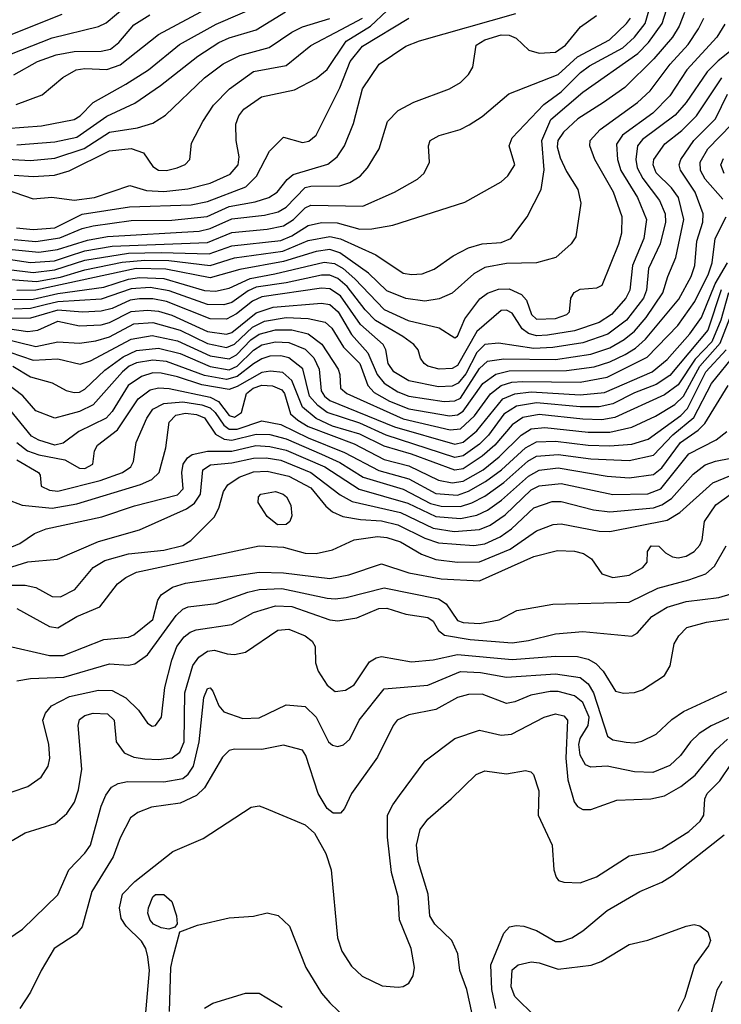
# Model space of a CAD drawing. Extents: x 997028 to 1115134, y 536408 to 618974.
# Tile 163 of 256: x 1031985 to 1034564, y 561590 to 565209. Entities that reach past the tile are written whole.
import ezdxf

# ---------------------------------------------------------------- set-up
doc = ezdxf.new("R2010")
doc.units = 0

msp = doc.modelspace()

# ---------------------------------------------------------------- linework, layer by layer
at = {"layer": '0CON10XD'}
for points in [[(1031935, 564809.4), (1032065, 564818.5), (1032185, 564842), (1032207.3, 564855), (1032255.8, 564904.2), (1032375, 564972.4), (1032458.8, 565025), (1032572.2, 565117.8), (1032707, 565193), (1032955, 565300.8)], [(1031828, 564622), (1032035, 564550.8), (1032102.8, 564557.2), (1032185.5, 564545.5), (1032260.6, 564555), (1032390, 564600), (1032451.1, 564581.1), (1032515, 564577.2), (1032603.3, 564586.7), (1032685, 564608.4), (1032759.1, 564640.9), (1032788.7, 564675), (1032791.6, 564705), (1032780.9, 564765), (1032780.3, 564825), (1032790.9, 564855), (1032809.6, 564880.4), (1032874.1, 564925.9), (1032995, 564950.6), (1033075, 564992.2), (1033115, 565026), (1033185, 565129.8), (1033275, 565184.9), (1033335, 565241)], [(1031915, 565068), (1032105, 565141.8), (1032275, 565183.6), (1032303.2, 565196.8), (1032378.6, 565261.4)], [(1031935.9, 564255.9), (1032047.2, 564247.2), (1032135, 564262.6), (1032225, 564289.8), (1032362, 564318), (1032444.8, 564325.2), (1032533.7, 564323.7), (1032685, 564306), (1032775, 564334), (1032952.2, 564357.8), (1033045, 564397.9), (1033125, 564411.7), (1033165, 564403), (1033294.5, 564344.5), (1033395, 564277.6), (1033425, 564272.1), (1033465, 564274.7), (1033508.5, 564291.5), (1033578.5, 564341.5), (1033635, 564370), (1033685, 564385.3), (1033755, 564390.2), (1033790, 564405), (1033850.8, 564485), (1033902.6, 564585), (1033913.4, 564656.6), (1033904.6, 564765), (1033937.5, 564842.5), (1034055, 564942.4), (1034257.2, 565085), (1034296.6, 565125), (1034346.5, 565195), (1034362.2, 565245)], [(1031945, 564290.7), (1032035, 564280), (1032115, 564289), (1032225, 564324.6), (1032385, 564350.4), (1032505, 564353.7), (1032681.7, 564348.3), (1032765, 564378.4), (1032945, 564397.9), (1032985, 564414.9), (1033045, 564452.7), (1033095, 564463.5), (1033152.1, 564462.1), (1033235, 564439.1), (1033280.1, 564440.1), (1033356.2, 564453.8), (1033622, 564538), (1033755, 564613.1), (1033780, 564635), (1033805.6, 564675), (1033784.5, 564745), (1033795.5, 564775), (1033912.4, 564897.6), (1033975.6, 564944.4), (1034046.5, 565015), (1034080.1, 565039.9), (1034202, 565105), (1034245.5, 565145), (1034283.9, 565195), (1034299.1, 565245)], [(1031972.2, 564897.8), (1032067.4, 564932.6), (1032143.6, 564996.4), (1032192.5, 565025), (1032225, 565030), (1032305, 565025.7), (1032355, 565042.7), (1032495.1, 565154.9), (1032685, 565255.6)], [(1031918, 564698), (1032025, 564691.4), (1032115, 564699.4), (1032222.1, 564735), (1032315, 564795.2), (1032418.8, 564811.2), (1032475, 564828.4), (1032521.5, 564858.5), (1032664.3, 564995.7), (1032733.2, 565046.8), (1032795, 565077.5), (1032902.7, 565107.3), (1032985, 565163.4), (1033025, 565183.3), (1033125, 565212.9)], [(1031935, 565147.4), (1032140.8, 565229.2)], [(1031935, 564329.5), (1032025, 564316.2), (1032113.1, 564323.1), (1032165, 564340.4), (1032225, 564358.9), (1032325, 564376), (1032675, 564390), (1032765, 564426.9), (1032895, 564439), (1032955, 564451.3), (1032992.2, 564475), (1033035, 564517.5), (1033055, 564527.3), (1033247, 564523), (1033362.9, 564575), (1033447.7, 564622.3), (1033471.5, 564645), (1033491.1, 564685), (1033487.5, 564745), (1033494.6, 564765.4), (1033527, 564783), (1033604.7, 564805.3), (1033636.9, 564823.1), (1033685, 564852.9), (1033783.6, 564936.4), (1033965, 565008.1), (1034035, 565072.7), (1034153.6, 565135), (1034216.1, 565195), (1034230, 565215)], [(1031945, 564180.9), (1032035, 564181.4), (1032125, 564202.6), (1032295, 564226.3), (1032385, 564255.7), (1032425, 564261.5), (1032515, 564257.5), (1032665, 564214.2), (1032705, 564211.8), (1032755, 564222.2), (1032832.5, 564257.5), (1032923.3, 564275), (1033105, 564318.1), (1033142.8, 564312.8), (1033174.5, 564294.5), (1033217.1, 564257.1), (1033325, 564143.4), (1033413.6, 564103.6), (1033526.7, 564076.7), (1033585, 564040), (1033595, 564045.7), (1033621, 564109), (1033676.6, 564183.4), (1033705, 564204.2), (1033745, 564218.1), (1033785, 564219.2), (1033829.4, 564199.4), (1033848, 564178), (1033866.8, 564125), (1033885, 564108.9), (1033955, 564110.6), (1033996.9, 564125), (1034006.5, 564135), (1034010.5, 564185), (1034023.2, 564206.8), (1034045, 564218.5), (1034106.5, 564223.5), (1034126.2, 564233.8), (1034187.7, 564385), (1034198.1, 564425), (1034200, 564485), (1034167.3, 564575), (1034099.3, 564695), (1034080.6, 564745), (1034082.4, 564765), (1034119.1, 564805), (1034255.8, 564904.2), (1034302.3, 564947.7), (1034376, 565045), (1034442.7, 565117.3), (1034480.8, 565175), (1034500.4, 565215)], [(1031945.1, 564365.1), (1032055, 564354.7), (1032124.6, 564364.6), (1032235, 564398.6), (1032308.1, 564411.9), (1032645, 564431.8), (1032685, 564441), (1032765, 564476.8), (1032885, 564490.1), (1032935, 564502.8), (1032965, 564520.4), (1033035, 564592.7), (1033055, 564597.6), (1033162.1, 564597.9), (1033199, 564611), (1033236.4, 564633.6), (1033263.2, 564665), (1033306.2, 564733.8), (1033336.9, 564835), (1033375.8, 564875.8), (1033433.9, 564906.1), (1033565, 564954.4), (1033605, 564977.8), (1033635, 565008.1), (1033650.4, 565035), (1033662.9, 565115), (1033694.5, 565135), (1033755, 565152.7), (1033785, 565152.3), (1033810.6, 565140.6), (1033857.2, 565097.2), (1033895, 565085.7), (1033955, 565089.8), (1033992, 565115), (1034047.1, 565182.9), (1034105.3, 565224.7)], [(1031963.6, 565006.4), (1032050.4, 565055), (1032119.9, 565080.1), (1032185, 565092.2), (1032285, 565093.6), (1032318.9, 565101.1), (1032349.5, 565125), (1032405, 565190.5), (1032463.5, 565226.5)], [(1031965, 564400.9), (1032045, 564394.1), (1032133.1, 564406.9), (1032215, 564442), (1032255, 564451.5), (1032395, 564470.4), (1032545, 564472.3), (1032674.1, 564485.9), (1032755, 564522), (1032850.9, 564539.1), (1032901.2, 564555), (1032931.6, 564575), (1032967.9, 564622.1), (1032990.1, 564639.9), (1033118.1, 564678.1), (1033152.3, 564705), (1033179.7, 564745), (1033212, 564828), (1033244.7, 564955), (1033306.4, 565045), (1033405, 565111.3), (1033455, 565131.4), (1033808.5, 565231.5)], [(1031965, 564637.6), (1032035, 564632.5), (1032112.9, 564637.1), (1032167, 564653), (1032315, 564727.1), (1032395, 564735.5), (1032440.2, 564720.2), (1032475, 564669.6), (1032495, 564656.5), (1032525, 564654.8), (1032564, 564665), (1032593.1, 564676.9), (1032610.8, 564695), (1032616.9, 564755), (1032658, 564835), (1032697.2, 564895), (1032756.1, 564955), (1032845, 565018), (1032965, 565040.5), (1033055, 565113.5), (1033167, 565173), (1033245, 565214.1)], [(1031973.8, 564443.8), (1032035, 564438.3), (1032115, 564443.5), (1032215, 564494.3), (1032388.9, 564521.1), (1032615, 564528.6), (1032675, 564540.3), (1032816.1, 564595), (1032855.8, 564634.2), (1032903.9, 564726.1), (1032955, 564776.7), (1033025, 564758), (1033047.9, 564762.1), (1033075, 564784.5), (1033161.5, 564958.5), (1033200.3, 565055), (1033245, 565112.2), (1033415, 565214.4)], [(1031975, 564749), (1032115, 564760.6), (1032195, 564777.7), (1032305, 564854.1), (1032407.9, 564902.1), (1032503.2, 564966.8), (1032639.7, 565075), (1032717.5, 565125), (1032755, 565142.6), (1032855, 565171.9), (1032962.3, 565237.7)], [(1034428.3, 565235), (1034409.8, 565185), (1034384.8, 565145), (1034316, 565065), (1034209.8, 564960.2), (1034131.5, 564905), (1034037.1, 564845), (1033984.2, 564795), (1033963.3, 564765), (1033961.2, 564741.2), (1033971.7, 564701.7), (1033995, 564650.6), (1034036.9, 564585), (1034047.7, 564535), (1034028.9, 564411.1), (1034012.5, 564385), (1033956.2, 564335), (1033884.6, 564315.4), (1033775, 564313.2), (1033695, 564298.3), (1033654, 564275), (1033575, 564204.1), (1033526.8, 564183.2), (1033475, 564174.3), (1033405, 564184), (1033335, 564212.3), (1033267.1, 564277.1), (1033162.5, 564352.5), (1033125, 564364), (1033075, 564357.4), (1032955, 564320.5), (1032795, 564290.6), (1032685, 564259.6), (1032522.6, 564292.6), (1032413.8, 564295), (1032045.1, 564214.9), (1031975, 564213.9)], [(1034577.1, 565192.9), (1034547.9, 565145), (1034438, 565025), (1034375, 564929.2), (1034312.3, 564865), (1034201, 564785), (1034179, 564751), (1034182.9, 564695), (1034194.5, 564655), (1034255.9, 564555), (1034289, 564475), (1034279.8, 564405), (1034237.9, 564305), (1034228.1, 564215), (1034213.2, 564185), (1034160.2, 564125), (1034115, 564095.8), (1034025, 564065.9), (1033925, 564049.2), (1033885, 564047.5), (1033855, 564055.8), (1033832.7, 564072.7), (1033795, 564130), (1033775, 564141), (1033755, 564139.8), (1033665, 564062.7), (1033595, 563937.6), (1033575, 563926.9), (1033527.5, 563925), (1033486, 563935), (1033471.9, 563945), (1033458.1, 563965), (1033449.4, 563995), (1033433.6, 564015), (1033394.1, 564045), (1033293.4, 564103.4), (1033255, 564142.5), (1033188.8, 564228.8), (1033155, 564257.2), (1033125, 564270.5), (1033095, 564269.8), (1032965, 564242), (1032855, 564226.1), (1032825, 564212.8), (1032765, 564169.9), (1032735, 564161.4), (1032675, 564161.8), (1032535, 564212), (1032465, 564224.5), (1032395, 564220), (1032285, 564181.6), (1032125, 564172.5), (1032078.8, 564161.2), (1032025, 564147.7), (1031965, 564144.7)], [(1034624.8, 565115), (1034552.3, 565057.7), (1034512.2, 565017.8), (1034435.1, 564904.9), (1034395, 564857.8), (1034275, 564768.4), (1034256.5, 564745), (1034249.4, 564695), (1034254.3, 564665), (1034275.6, 564625.6), (1034337.3, 564545), (1034357.5, 564495), (1034359.2, 564465), (1034339.5, 564385), (1034296.4, 564295), (1034289.1, 564215), (1034278.3, 564185), (1034215.1, 564104.9), (1034146.5, 564053.5), (1034055, 564021.4), (1033945, 564004), (1033875, 564000.1), (1033745, 564020), (1033695, 564015.5), (1033665, 563985.6), (1033625, 563907.9), (1033597.4, 563872.6), (1033575, 563861.7), (1033525, 563859.1), (1033415, 563881.8), (1033360.5, 563915), (1033340.2, 563945), (1033331.5, 563995), (1033321.7, 564015), (1033238.1, 564088.1), (1033164.4, 564194.4), (1033125, 564220.1), (1033095, 564221.9), (1032875, 564190.8), (1032841.3, 564175), (1032782.5, 564127.5), (1032745, 564108.5), (1032685, 564109), (1032525, 564172.8), (1032475, 564183.4), (1032425, 564183.2), (1032391.6, 564178.4), (1032325, 564147.8), (1032285, 564137.2), (1032216.3, 564133.7), (1032125, 564141.9), (1032025, 564111.7), (1031935, 564110.4)], [(1032917.4, 564152.6), (1033095, 564166.9), (1033125, 564161.9), (1033155.7, 564135), (1033205, 564051.9), (1033264.9, 563984.9), (1033298.8, 563905), (1033325, 563872.5), (1033375, 563841.7), (1033415, 563825.6), (1033545, 563805.9), (1033585, 563807.8), (1033605, 563818), (1033675, 563927.4), (1033705, 563953.5), (1033765, 563962.7), (1033955, 563960.4), (1034085, 563979.5), (1034155, 564002.5), (1034206.9, 564033.1), (1034245.4, 564064.6), (1034288.3, 564115), (1034349.5, 564205), (1034367.4, 564265), (1034397.5, 564335), (1034426.9, 564475), (1034407, 564555), (1034381.1, 564591.1), (1034325, 564645.9), (1034313.2, 564675), (1034316, 564695), (1034357.1, 564752.9), (1034418.8, 564801.2), (1034472.4, 564855), (1034566.2, 564995)], [(1034285.5, 564035), (1034407.7, 564182.3), (1034453.2, 564265), (1034467, 564305), (1034473.8, 564395), (1034495.9, 564465), (1034497, 564495), (1034467.8, 564575), (1034414.6, 564655.4), (1034409.5, 564675), (1034415.2, 564695), (1034463.7, 564765), (1034543, 564845), (1034586.8, 564935)], [(1034569.5, 564549.5), (1034505, 564623.3), (1034487.3, 564655), (1034486.2, 564685), (1034515, 564734.2), (1034603, 564825)], [(1034574.2, 564644.2), (1034561.9, 564675), (1034571.7, 564698.3)], [(1031905, 564002.3), (1032035, 563957.2), (1032125, 563963), (1032207.5, 563942.5), (1032245, 563955.2), (1032395, 564034.6), (1032472, 564048), (1032565, 564028.6), (1032685, 563973.9), (1032755, 563962.6), (1032782.7, 563977.3), (1032835, 564031.9), (1032865, 564052.9), (1032925, 564068.6), (1032985, 564069), (1033045.3, 564055), (1033096.2, 564016.2), (1033155.3, 563925), (1033162.2, 563905), (1033164.7, 563855), (1033187.7, 563835), (1033395, 563742.1), (1033567.9, 563702.1), (1033605, 563705.1), (1033656.6, 563753.4), (1033715.7, 563834.3), (1033755.3, 563864.7), (1033793.8, 563876.2), (1033835, 563879.5), (1034045, 563876.3), (1034145, 563894.6), (1034291.5, 563968.5), (1034404.7, 564085.3), (1034466.6, 564173.4), (1034517.5, 564275), (1034531.1, 564315), (1034541.4, 564405), (1034581.5, 564485)], [(1031959.7, 563935), (1032025, 563896.4), (1032105, 563874.6), (1032156.1, 563846.1), (1032185, 563838.6), (1032205, 563840.4), (1032225, 563851), (1032298.7, 563921.3), (1032365, 563970), (1032415, 563993.5), (1032495, 564001.8), (1032575, 563981.9), (1032685, 563933.9), (1032755, 563922.6), (1032785, 563935.7), (1032845, 563993.9), (1032875, 564013.9), (1032925, 564025.6), (1032975, 564022.8), (1033035, 563997.5), (1033066, 563966), (1033086.4, 563925), (1033092.8, 563845), (1033105.2, 563825), (1033125, 563808.9), (1033363, 563713), (1033585, 563648.4), (1033615, 563655.7), (1033665, 563697.3), (1033760.7, 563815), (1033805, 563834.4), (1033865, 563841.7), (1034045, 563829.9), (1034135, 563839.2), (1034310.3, 563915), (1034365, 563959.6), (1034448.4, 564055), (1034491.8, 564115), (1034542, 564238), (1034586.4, 564315)], [(1034590.2, 564205), (1034562.5, 564105), (1034529.6, 564025), (1034468.3, 563961.7), (1034405, 563866.8), (1034355, 563830.4), (1034172.7, 563747.3), (1034125, 563738.8), (1034055, 563740.5), (1033895, 563758.2), (1033835, 563746.4), (1033795, 563720.5), (1033731.7, 563645), (1033685.7, 563604.3), (1033615, 563558.1), (1033585, 563552.8), (1033425, 563611.7), (1033325, 563641.2), (1033235, 563685.1), (1033135, 563715.3), (1033075, 563743.1), (1033025.2, 563785.2), (1032985, 563882.9), (1032952.3, 563912.3), (1032907, 563917), (1032875, 563912), (1032785, 563860.6), (1032755, 563849.8), (1032655, 563866.6)], [(1034564.2, 564215.8), (1034515, 564067.8), (1034375, 563900.8), (1034325, 563868.7), (1034245, 563837.3)], [(1031975.1, 563655.1), (1032014.4, 563624.4), (1032055, 563609.1), (1032151.6, 563591.6), (1032205, 563561.2), (1032225, 563559.8), (1032253.6, 563575), (1032260.7, 563625), (1032270.8, 563645), (1032345, 563702), (1032420.7, 563815), (1032465, 563848.7), (1032495, 563856.2), (1032535, 563853.8), (1032685, 563821.8), (1032716.3, 563806.3), (1032755, 563754.5), (1032775, 563748.2), (1032801.1, 563765), (1032819.5, 563835), (1032843.1, 563855), (1032874.7, 563865.3), (1032915, 563863.8), (1032948.8, 563848.8), (1032958.8, 563835), (1032980.9, 563760.9), (1033007, 563737), (1033045, 563714.2), (1033215, 563650.3), (1033325, 563592.4), (1033415, 563568.7), (1033525, 563516.9), (1033575, 563506.5), (1033615, 563512.4), (1033688.8, 563555), (1033747.4, 563602.6), (1033827.9, 563682.1), (1033865.1, 563704.9), (1033915, 563710.2), (1034075, 563692.6), (1034155, 563692.9), (1034235, 563711.7), (1034322.3, 563752.3), (1034393.5, 563795), (1034425, 563825.8), (1034484.8, 563935.2), (1034560.4, 564019.6), (1034625, 564187.5)], [(1031865, 564084.7), (1032015, 564062.8), (1032052.4, 564067.6), (1032125, 564101.5), (1032205, 564083.6), (1032285, 564087.3), (1032315, 564095.9), (1032395, 564136), (1032455, 564141.1), (1032495, 564137.3), (1032545, 564122.9), (1032675, 564063), (1032745, 564053), (1032765, 564059.7), (1032855, 564131.7), (1032917.4, 564152.6)], [(1031915, 564040.3), (1032045, 564008.3), (1032125, 564025.2), (1032205, 564019.8), (1032265, 564028.7), (1032315, 564042.8), (1032405, 564091), (1032475, 564095.6), (1032575, 564067.9), (1032675, 564018.3), (1032745, 564004.2), (1032775, 564016.1), (1032840.8, 564079.2), (1032885, 564100.5), (1032965, 564114.9), (1033045, 564111), (1033107.6, 564097.6), (1033132, 564075), (1033175.2, 564005), (1033235, 563944.8), (1033265.5, 563865), (1033288.3, 563838.3), (1033345, 563807), (1033415, 563779.3), (1033565, 563753.6), (1033595, 563757.1), (1033615, 563770.1), (1033688, 563872), (1033735, 563906.4), (1033785, 563918.4), (1033995, 563919.9), (1034096.9, 563933.1), (1034155, 563950.9), (1034211.1, 563978.9), (1034248.6, 564001.4), (1034285.5, 564035)], [(1031936.6, 563446.6), (1031994.5, 563424.5), (1032105, 563413.3), (1032195, 563429.7), (1032429.1, 563500.9), (1032470.6, 563519.4), (1032498.1, 563545), (1032522.4, 563635), (1032535, 563730), (1032559.2, 563755), (1032595, 563762.9), (1032635, 563757.5), (1032665, 563745.9), (1032705.5, 563685.5), (1032737.3, 563667.3), (1032765, 563663.7), (1032855, 563685.5), (1032904.3, 563684.3), (1032965, 563668.5), (1033095, 563612.5), (1033161.4, 563581.4), (1033247.9, 563527.9), (1033395, 563482.9), (1033495, 563431.2), (1033535, 563421.2), (1033605, 563419.5), (1033647.1, 563432.9), (1033695, 563457.6), (1033765, 563508.6), (1033853.2, 563586.8), (1033885, 563604.3), (1033965, 563611.2), (1034085, 563594.9), (1034225, 563588.4), (1034315, 563608.2), (1034386.3, 563683.7), (1034463.4, 563746.6), (1034528.7, 563871.3), (1034618.1, 563981.9)], [(1031975, 563591.9), (1032054.3, 563545), (1032060.8, 563535), (1032064.2, 563495), (1032095, 563479.6), (1032125, 563476.5), (1032280.8, 563515), (1032363.1, 563545), (1032393.9, 563565), (1032403.9, 563585), (1032413.4, 563655), (1032452.4, 563745), (1032475, 563777.4), (1032515, 563798.1), (1032585, 563804.1), (1032655, 563793.3), (1032685, 563782.7), (1032704.2, 563765), (1032735, 563718.9), (1032755, 563704.5), (1032785, 563704.2), (1032875, 563734.3), (1032945, 563720.8), (1033045, 563672.5), (1033178.8, 563618.8), (1033305, 563551.9), (1033415, 563521), (1033515, 563467.7), (1033595, 563461.8), (1033635, 563475.6), (1033697.9, 563512.1), (1033756.5, 563555), (1033845, 563635.1), (1033885, 563657), (1033955, 563660.5), (1034075, 563645.4), (1034155, 563642.6), (1034235, 563649.4), (1034295, 563667.3), (1034415, 563754.6), (1034440.1, 563779.9), (1034507.7, 563915), (1034581.8, 563995)], [(1034245, 563837.3), (1034165, 563797.5), (1034115, 563786.3), (1034045, 563785.8), (1033885, 563800.8), (1033811.9, 563788.1), (1033765, 563758.7), (1033708, 563682), (1033675, 563648.5), (1033615, 563606.1), (1033585, 563599.6), (1033332.4, 563682.4), (1033235, 563725.5), (1033115, 563765.4), (1033080.9, 563790.9), (1033050.3, 563825), (1033026.2, 563926.2), (1032975, 563966.4), (1032945, 563974), (1032905, 563971.8), (1032875, 563963), (1032845, 563944.6), (1032785, 563897.1), (1032745, 563886.3), (1032665, 563901.5), (1032525, 563953.3), (1032475, 563958.2), (1032415, 563947.5), (1032387.3, 563935), (1032363.2, 563915), (1032255, 563793.3), (1032205, 563769.3), (1032115, 563744.7), (1032045, 563771.1), (1031996.5, 563826.5), (1031893.3, 563903.3)], [(1032655, 563866.6), (1032565, 563896.7), (1032505, 563909.6), (1032475, 563910.5), (1032432.6, 563897.4), (1032383.5, 563865), (1032325, 563768.6), (1032303.2, 563745), (1032202, 563695), (1032145, 563653), (1032115, 563645.2), (1032055, 563663.4), (1032028.7, 563678.7), (1031947.7, 563777.7)], [(1031755, 563188.3), (1031985.9, 563284.1), (1032039.9, 563320.1), (1032082.7, 563337.3), (1032287.7, 563382.3), (1032407.6, 563422.4), (1032565, 563463.2), (1032586.1, 563485), (1032581.6, 563545), (1032586.7, 563575), (1032601.8, 563598.2), (1032619.5, 563610.5), (1032675, 563622.8), (1032765, 563623.4), (1032853.4, 563643.4), (1032905, 563640.5), (1032965, 563626.6), (1033107, 563565), (1033233.3, 563483.3), (1033412, 563432), (1033515, 563382.9), (1033605, 563375.1), (1033665, 563387.5), (1033705, 563406.3), (1033756.5, 563443.5), (1033855, 563531.7), (1033895, 563552.9), (1033965, 563562), (1034145, 563531.4), (1034225, 563524.8), (1034315, 563537), (1034345, 563562.5), (1034414.5, 563655), (1034479.4, 563700.6), (1034503.5, 563725), (1034589.3, 563865)], [(1031775, 563141.6), (1032015, 563216.2), (1032124.3, 563225.7), (1032275, 563290.9), (1032425.6, 563334.4), (1032598.4, 563411.6), (1032627.9, 563432.1), (1032649.3, 563465), (1032658.6, 563555), (1032686.7, 563573.3), (1032765, 563580.7), (1032845, 563597.6), (1032891.6, 563598.4), (1032945, 563590.2), (1033054.8, 563545), (1033163.1, 563463.1), (1033207.7, 563437.7), (1033385, 563398.1), (1033505, 563340.1), (1033581.8, 563328.2), (1033675, 563335.1), (1033715, 563351.5), (1033770.3, 563389.7), (1033865, 563481.1), (1033895, 563495.7), (1033975, 563504.5), (1034165, 563463.5), (1034294.1, 563465.9), (1034342.2, 563485), (1034445, 563613.1), (1034544.8, 563665.2), (1034584.8, 563695.2)], [(1031935, 563130.5), (1032005, 563131.1), (1032045, 563121.9), (1032105, 563089.4), (1032135, 563087.5), (1032188.2, 563115), (1032255.3, 563195), (1032298.2, 563221.8), (1032384.6, 563245.4), (1032515, 563259.7), (1032585, 563276.1), (1032614.6, 563295), (1032699.7, 563380.3), (1032716.9, 563413.1), (1032733.9, 563475), (1032750, 563500), (1032792, 563528), (1032845, 563546.8), (1032895, 563549.1), (1032975, 563531.2), (1033055, 563489), (1033110.6, 563420.6), (1033135, 563399.8), (1033172.9, 563382.9), (1033237.8, 563372.2), (1033315, 563367), (1033375, 563352.4), (1033475, 563303.1), (1033525, 563286.4), (1033655, 563276.3), (1033695, 563282.7), (1033751.3, 563308.7), (1033792.4, 563337.6), (1033875, 563414.8), (1033942.4, 563437.6), (1033975, 563438.5), (1034095, 563408), (1034155, 563400.2), (1034315, 563415.4), (1034345, 563426), (1034380.5, 563449.5), (1034461.3, 563538.7), (1034505, 563572.5), (1034543.2, 563586.8), (1034655, 563608.4)], [(1031974.8, 563044.8), (1032095, 562979.1), (1032125, 562974.1), (1032195, 563015.8), (1032279.5, 563050.5), (1032345, 563135.5), (1032375, 563159.2), (1032415, 563178.6), (1032865, 563275.5), (1032955, 563270), (1033035, 563248.2), (1033075, 563247.2), (1033135, 563260.4), (1033215, 563297.4), (1033300.2, 563309.8), (1033335, 563305.8), (1033385, 563289.5), (1033462.1, 563245), (1033515, 563225.5), (1033595, 563214.8), (1033675, 563216.7), (1033787.6, 563262.4), (1033885, 563330.2), (1033946, 563354), (1033975, 563355.7), (1034115, 563329.4), (1034155, 563327.5), (1034365, 563369), (1034412.2, 563397.8), (1034533.1, 563506.9), (1034595, 563532.1)], [(1031925, 562911.2), (1032095, 562872.2), (1032145, 562872.5), (1032295, 562931.2), (1032385, 562940), (1032405, 562947.6), (1032474.7, 563005), (1032493.3, 563075), (1032505.4, 563095), (1032546.9, 563123.1), (1032595, 563138.6), (1032865, 563178.2), (1032955, 563175.5), (1033125.2, 563154.8), (1033195, 563168.3), (1033315, 563208.8), (1033416.1, 563176.1), (1033534, 563154), (1033675, 563147), (1033875, 563236), (1033961.8, 563258.2), (1034025, 563256.2), (1034057.4, 563247.4), (1034087.2, 563227.2), (1034125, 563172.8), (1034165, 563158.6), (1034225, 563167.9), (1034275.6, 563195), (1034291.9, 563215), (1034293.1, 563255), (1034306.7, 563275), (1034335, 563274.4), (1034359.6, 563249.6), (1034385, 563234.6), (1034405, 563231.4), (1034435, 563237.3), (1034464.6, 563255), (1034485, 563277.5), (1034493.3, 563296.7), (1034501.9, 563365), (1034543.6, 563426.4), (1034605, 563470.2)], [(1032932.3, 563352.3), (1032895, 563383.3), (1032861.4, 563435), (1032862.9, 563455), (1032872, 563465), (1032925, 563474.6), (1032954.2, 563465), (1032965.6, 563455), (1032981.9, 563425), (1032985.7, 563385), (1032978, 563365), (1032965, 563354), (1032932.3, 563352.3)], [(1031975, 562778.9), (1032025, 562787.9), (1032148, 562792), (1032315, 562841.4), (1032385, 562836.9), (1032409, 562841), (1032455, 562874.6), (1032560.2, 563019.8), (1032585, 563042.9), (1032605, 563050.6), (1032706.8, 563063.2), (1032823.3, 563105), (1032865, 563114.8), (1032948.9, 563118.9), (1033115, 563082.3), (1033145, 563080.6), (1033185, 563085.2), (1033325, 563121.1), (1033525, 563080.6), (1033552.6, 563062.6), (1033595, 563001.4), (1033615, 562993), (1033675, 562989.8), (1033747.1, 563002.9), (1033812.7, 563037.3), (1033945, 563061.2), (1034225, 563067.9), (1034330.8, 563119.2), (1034445, 563149.8), (1034507.9, 563172.1), (1034539.5, 563200.5), (1034582.5, 563275)], [(1031898.5, 562351.5), (1032015, 562390.9), (1032064.7, 562425.3), (1032090, 562465), (1032095.4, 562495.4), (1032092.7, 562545), (1032070.4, 562635), (1032079.9, 562660.1), (1032102.6, 562687.4), (1032168.6, 562721.4), (1032275, 562744.8), (1032325, 562743.3), (1032375, 562716.6), (1032421.8, 562671.8), (1032455, 562623.1), (1032472.2, 562612.2), (1032485, 562614.4), (1032505.9, 562645), (1032518.7, 562755), (1032544.4, 562855), (1032563.4, 562905), (1032589.2, 562940.8), (1032611.6, 562958.4), (1032633.8, 562966.2), (1032765, 562986.2), (1032845, 563030.7), (1032925, 563054.8), (1032985, 563051.8), (1033125, 563003.3), (1033155, 562999.2), (1033225, 563010.5), (1033305, 563044.8), (1033335, 563045.6), (1033405, 563024.7), (1033485, 563012.4), (1033505, 562997.9), (1033524.3, 562964.2), (1033546.7, 562946.7), (1033641.4, 562931.4), (1033795, 562919.3), (1033855, 562927), (1033955, 562951.8), (1034055, 562960), (1034235, 562942.9), (1034255, 562954.6), (1034308.7, 563015), (1034365, 563049.4), (1034435, 563071.1), (1034554.8, 563085.2), (1034600.8, 563099.2)], [(1031957.8, 562192.2), (1032005, 562220.5), (1032115.4, 562254.6), (1032158.3, 562291.7), (1032186.8, 562333.2), (1032201.5, 562378.5), (1032213.3, 562455), (1032199.6, 562615), (1032205, 562637.5), (1032225, 562651.2), (1032255, 562660.2), (1032308.2, 562658.2), (1032332.1, 562635), (1032339.5, 562555), (1032368.9, 562515), (1032405, 562498.4), (1032445, 562492), (1032495, 562489.5), (1032545.5, 562495.5), (1032573.5, 562516.5), (1032590.3, 562555), (1032592.1, 562735), (1032621.1, 562835), (1032644, 562866), (1032675, 562888.6), (1032701.2, 562891.2), (1032748.3, 562878.3), (1032775, 562875.5), (1032815.4, 562884.6), (1032934.3, 562965), (1032975, 562969.2), (1033035, 562944), (1033060.4, 562925), (1033070.8, 562905), (1033073.1, 562845), (1033082.3, 562815), (1033115, 562763.1), (1033145, 562739.4), (1033183.3, 562745), (1033215, 562764.4), (1033271.2, 562848.8), (1033295, 562864.1), (1033315, 562868.8), (1033425, 562848.9), (1033505, 562856), (1033595, 562875.7), (1033795, 562858.1), (1033955, 562869.3), (1034035, 562868.5), (1034075, 562859.3), (1034103.2, 562843.2), (1034130, 562815), (1034175, 562740.8), (1034205, 562734.3), (1034245, 562735.7), (1034275, 562745.7), (1034355, 562799.2), (1034376.2, 562833.8), (1034390.5, 562915), (1034408.5, 562945), (1034437.5, 562975), (1034510, 562995), (1034625, 563011.4)], [(1031915, 561811.8), (1031995, 561866.5), (1032125, 561992.2), (1032166, 562085), (1032225, 562145.9), (1032245.2, 562175), (1032285, 562318.1), (1032301.7, 562358.3), (1032322.2, 562387.8), (1032347.7, 562402.3), (1032381.5, 562408.5), (1032515, 562407.7), (1032585, 562420.6), (1032605, 562435.8), (1032623.8, 562465), (1032644.4, 562555), (1032662.1, 562717.9), (1032675, 562750.6), (1032685, 562753.1), (1032695, 562741.4), (1032717, 562687), (1032735, 562665.4), (1032805, 562641.2), (1032865, 562642.9), (1032965, 562691.3), (1033035, 562684.7), (1033074.8, 562645), (1033120.7, 562555), (1033135, 562543.2), (1033155, 562538.2), (1033175, 562543.8), (1033199.1, 562565), (1033233.3, 562635), (1033325, 562750), (1033485, 562763), (1033605, 562812.9), (1033679.4, 562809.4), (1033775, 562792.1), (1033955, 562805.2), (1034045, 562791.3), (1034075, 562767.5), (1034094.9, 562734.9), (1034145.6, 562575.6), (1034165, 562562.8), (1034215, 562553.6), (1034245, 562551.8), (1034272.3, 562557.7), (1034325, 562583.1), (1034382.5, 562637.5), (1034425, 562665.9), (1034585, 562739.3)], [(1034615, 562653.9), (1034526.4, 562613.6), (1034482.5, 562585), (1034450.7, 562555), (1034414.6, 562505), (1034375, 562468), (1034312.5, 562442.5), (1034245, 562444.7), (1034144.7, 562465.3), (1034085, 562461.5), (1034065, 562470.9), (1034045.5, 562505.5), (1034040.1, 562545), (1034045, 562567.2), (1034074.5, 562615.5), (1034078.9, 562645), (1034055, 562699.2), (1034025, 562723.6), (1033965, 562739.3), (1033935, 562739.5), (1033863.9, 562726.1), (1033805, 562701.8), (1033775, 562695.9), (1033685, 562730), (1033635, 562728.9), (1033595, 562718.2), (1033515, 562673.6), (1033415.3, 562654.7), (1033373.3, 562635), (1033357.5, 562615), (1033301, 562499), (1033204.4, 562365), (1033179.7, 562310.3), (1033165, 562292.5), (1033137.7, 562292.3), (1033115, 562310), (1033081.8, 562365), (1033036.4, 562505), (1033024.4, 562524.4), (1032955, 562542.2), (1032875, 562526.8), (1032775, 562528.2), (1032755, 562523.1), (1032730.9, 562499.1), (1032664.4, 562385.6), (1032635, 562357.6), (1032575, 562330), (1032469.2, 562315), (1032419.4, 562295), (1032392.1, 562275), (1032355, 562202.5), (1032328.3, 562131.7), (1032250, 562005), (1032215.4, 561874.6), (1032192.2, 561847.8), (1032111.5, 561795), (1032064.3, 561714.3), (1032025.5, 561635), (1031985.4, 561575)], [(1032447.5, 561545), (1032462.3, 561715), (1032456.5, 561765), (1032448.4, 561795), (1032432.5, 561822.5), (1032377, 561877), (1032358.1, 561905), (1032352.5, 561945), (1032362.8, 561995), (1032408.3, 562041.7), (1032548.3, 562151.7), (1032660.2, 562199.8), (1032835.7, 562314.3), (1032865, 562319.2), (1032885, 562312.5), (1033035, 562249.5), (1033068.9, 562218.9), (1033110.2, 562145), (1033130, 562085), (1033153.1, 561835), (1033169.6, 561785), (1033205, 561730), (1033244, 561694), (1033317.6, 561657.6), (1033376.8, 561653.2), (1033395, 561655.7), (1033415, 561668), (1033431.1, 561695), (1033436.2, 561725), (1033423.8, 561795), (1033381.3, 561901.3), (1033376.9, 561985), (1033352, 562075), (1033337.1, 562205), (1033337.3, 562285), (1033356.2, 562323.8), (1033381.9, 562358.1), (1033475.3, 562484.7), (1033585, 562567.1), (1033675, 562597.9), (1033755, 562579.7), (1033793.1, 562583.1), (1033913.1, 562645), (1033955, 562658), (1033985, 562650.3), (1033999.2, 562635), (1033992.6, 562495), (1034000.2, 562415), (1034023.8, 562333.8), (1034035, 562317.7), (1034055, 562306), (1034085, 562306.6), (1034179.9, 562340.1), (1034305.3, 562345.3), (1034355, 562355.9), (1034415, 562390.8), (1034468.2, 562431.8), (1034544.3, 562525.7), (1034586.7, 562565)], [(1033648.5, 561555), (1033628.5, 561645), (1033602.9, 561715), (1033595.4, 561775.4), (1033573.3, 561825), (1033511.5, 561885), (1033493.2, 561915), (1033486.7, 561995), (1033450.4, 562115), (1033443.3, 562175), (1033457.1, 562232.9), (1033485, 562270.6), (1033571.4, 562345), (1033662.9, 562435), (1033695, 562448.9), (1033775, 562436.9), (1033845, 562449.2), (1033864.2, 562444.2), (1033873.8, 562435), (1033893.3, 562375), (1033890.6, 562285), (1033941.9, 562175), (1033948.1, 562085), (1033957, 562057), (1033965.7, 562045.7), (1033985, 562039.2), (1034045, 562036.2), (1034105, 562059.3), (1034225, 562136), (1034315, 562151.3), (1034345, 562162.7), (1034445, 562225.8), (1034486.4, 562263.6), (1034500, 562285), (1034504.1, 562345), (1034512.2, 562365), (1034558.4, 562411.6), (1034601.8, 562475)], [(1033735.4, 561575.4), (1033721.2, 561645), (1033716.6, 561735), (1033765, 561851.2), (1033785.6, 561874.4), (1033809.7, 561880.3), (1033837.9, 561877.9), (1033885, 561861.3), (1033955, 561821.1), (1033975, 561821.1), (1034014.3, 561835), (1034055, 561860), (1034144.8, 561935.2), (1034265, 562005.4), (1034345, 562039.3), (1034385, 562063.3), (1034575, 562213.6)], [(1032533.3, 561866.7), (1032505, 561871.3), (1032477.3, 561885), (1032465, 561899.1), (1032456.3, 561925), (1032458.6, 561945), (1032474.6, 561985), (1032485, 561993.5), (1032515, 561993.5), (1032545, 561968), (1032562.2, 561915), (1032564, 561886), (1032555, 561873.3), (1032533.3, 561866.7)], [(1032536.4, 561563.6), (1032541, 561725), (1032548.8, 561765), (1032573.8, 561856.2), (1032638.3, 561881.7), (1032755, 561908.5), (1032845, 561914.4), (1032895, 561926.2), (1032935, 561916.7), (1032977.5, 561877.5), (1033037.3, 561725), (1033095, 561630.6), (1033125, 561595.5), (1033248.1, 561478.1)], [(1033880.5, 561545), (1033805, 561619.4), (1033791.8, 561655), (1033795, 561716.9), (1033817.5, 561735), (1033865, 561746.4), (1033895, 561742.9), (1033965, 561719.7), (1034085.4, 561734.6), (1034122.3, 561747.7), (1034225, 561809.5), (1034293.8, 561826.2), (1034435, 561878), (1034465, 561883.8), (1034485, 561878.8), (1034515, 561856.2), (1034524.3, 561825), (1034517.1, 561805), (1034466.1, 561733.9), (1034429.6, 561615), (1034404.2, 561564.2)], [(1034565.9, 561674.1), (1034548.2, 561641.8), (1034523.6, 561545), (1034530.2, 561485), (1034553.4, 561393.4), (1034590.8, 561335)], [(1032664.1, 561575.9), (1032695, 561594.4), (1032815, 561631.1), (1032865, 561630.6), (1032950.2, 561580.2)]]:
    msp.add_lwpolyline(points, dxfattribs=at)

doc.saveas('drawing.dxf')
